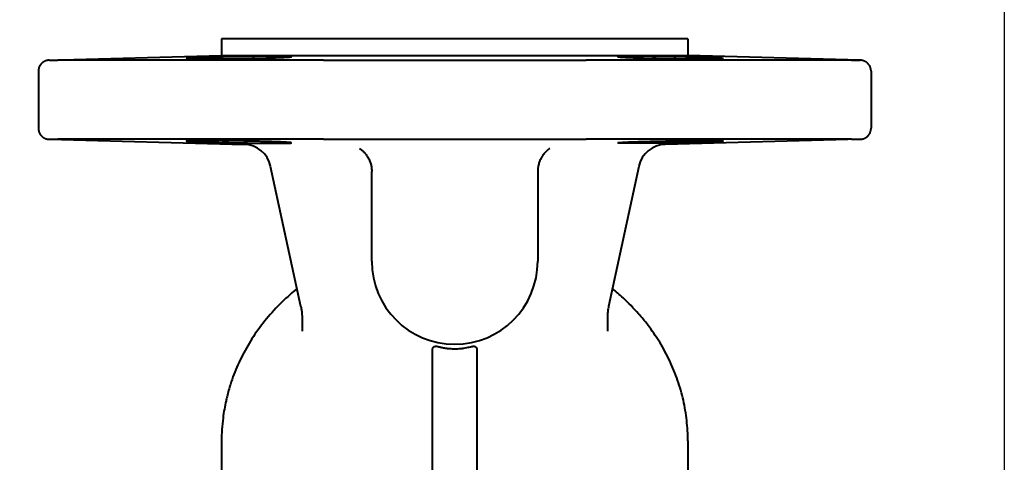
# Model space of a CAD drawing. Header units: millimetres. Extents: x -4428 to 3866, y -3426 to 3855.
# Tile 42 of 191: x -130 to 48, y -1969 to -1889. Entities that reach past the tile are written whole.
import ezdxf

# ---------------------------------------------------------------- set-up
doc = ezdxf.new("R2010")
doc.units = ezdxf.units.MM
doc.linetypes.add('K5LT_BASIC', pattern=[0])
doc.linetypes.add('K5LT_THIN', pattern=[0])
doc.layers.add('Системный слой', color=7, linetype='Continuous')
doc.styles.add('KDIMTEXTSTYLE', font='GOST_AU.SHX', dxfattribs={"width": 0.96, "oblique": 15, "height": 5})
doc.dimstyles.new('KDIMSTYLE (1.00)', dxfattribs={"dimtxt": 5, "dimasz": 1, "dimexe": 2, "dimexo": 0, "dimgap": 1, "dimtad": 1, "dimtxsty": 'KDIMTEXTSTYLE', "dimsah": 1, "dimcen": 0, "dimdle": 1, "dimadec": 0, "dimazin": 0, "dimtfac": 0.667, "dimtmove": 0, "dimatfit": 3, "dimfxl": 1, "dimtvp": 1, "dimtolj": 1, "dimtzin": 0, "dimarcsym": 0})

# ---------------------------------------------------------------- blocks, each defined once
blk = doc.blocks.new('KDIMARROW_01')
at = {"layer": 'Системный слой'}
blk.add_hatch(color=0, dxfattribs=at).paths.add_polyline_path([(0, 0), (-5, 0.66), (-4.5, 0), (-5, -0.66)])
at = {"layer": 'Системный слой', "color": 0, "linetype": 'K5LT_THIN', "lineweight": 20}
for p, q in [((-4.5, 0), (-5, 0.66)), ((-5, 0.66), (0, 0)), ((0, 0), (-5, -0.66)), ((-5, -0.66), (-4.5, 0)), ((0, 0), (-1, 0))]:
    blk.add_line(p, q, dxfattribs=at)
blk = doc.blocks.new('U22')
at = {"layer": 'Системный слой', "color": 150, "linetype": 'K5LT_BASIC', "lineweight": 40, "true_color": 0x0080ff}
for p, q in [((-9.34, -1892.59), (-93.34, -1892.59)), ((-93.34, -1892.59), (-93.34, -1895.59)), ((-9.34, -1892.59), (-9.34, -1895.59)), ((-124.39, -1896.41), (-93.34, -1895.59)), ((-93.34, -1895.59), (-9.34, -1895.59)), ((21.72, -1896.41), (-9.34, -1895.59)), ((-124.39, -1896.41), (-122.81, -1896.4)), ((-75, -1896.41), (-122.81, -1896.41)), ((20.12, -1896.41), (-27.64, -1896.41)), ((20.12, -1896.4), (21.72, -1896.41)), ((-126.34, -1898.4), (-126.34, -1908.64)), ((23.66, -1898.4), (23.66, -1908.64)), ((-124.39, -1910.64), (-89.26, -1911.56)), ((-124.39, -1910.64), (-122.81, -1910.64)), ((-75, -1910.64), (-122.81, -1910.64)), ((20.12, -1910.64), (-27.64, -1910.64)), ((21.72, -1910.64), (-13.41, -1911.56)), ((20.12, -1910.64), (21.72, -1910.64)), ((-68.48, -1912.29), (-68.48, -1912.29)), ((-34.2, -1912.29), (-34.2, -1912.29)), ((-79.06, -1940.72), (-84.51, -1915.51)), ((-18.17, -1915.51), (-23.61, -1940.72)), ((-66.28, -1916.42), (-66.28, -1916.42)), ((-66.28, -1932.59), (-66.28, -1916.42)), ((-36.39, -1916.42), (-36.39, -1932.59)), ((-79.06, -1940.72), (-79.06, -1940.72)), ((-23.61, -1940.72), (-23.61, -1940.72)), ((-23.61, -1940.72), (-23.61, -1940.72)), ((-78.84, -1942.8), (-78.84, -1942.8)), ((-78.84, -1942.8), (-78.84, -1945.18)), ((-23.84, -1942.81), (-23.84, -1942.81)), ((-23.84, -1942.81), (-23.84, -1945.18)), ((-78.84, -1945.18), (-78.84, -1945.2)), ((-23.84, -1945.18), (-23.84, -1945.18)), ((-23.84, -1945.18), (-23.84, -1945.18)), ((-55.34, -2025.5), (-55.34, -1948.59)), ((-47.34, -1948.59), (-47.34, -2025.5)), ((-93.34, -1964.93), (-93.34, -1972.31)), ((-9.34, -1964.93), (-9.34, -2010.08))]:
    blk.add_line(p, q, dxfattribs=at)
for centre, radius, start, end in [((-89.39, -1916.56), 5, 12.1926, 88.5), ((-13.28, -1916.56), 5, 91.5, 167.8074), ((-51.34, -1932.59), 14.95, 180, 0)]:
    blk.add_arc(centre, radius, start, end, dxfattribs=at)
for points, knots in [([(-80.73, -1895.77), (-80.73, -1895.76), (-80.76, -1895.75), (-80.92, -1895.73), (-81.17, -1895.72), (-81.52, -1895.7), (-81.94, -1895.69), (-82.44, -1895.69), (-82.99, -1895.68), (-83.6, -1895.68), (-84.37, -1895.69), (-85.28, -1895.69), (-86.45, -1895.7), (-87.86, -1895.72), (-89.72, -1895.76), (-91.66, -1895.8), (-93.35, -1895.84), (-94.51, -1895.88), (-95.45, -1895.9), (-96.2, -1895.93), (-96.86, -1895.95), (-97.34, -1895.97), (-97.8, -1895.99), (-98.24, -1896.01), (-98.71, -1896.03), (-99.11, -1896.05), (-99.43, -1896.07), (-99.64, -1896.09), (-99.72, -1896.11), (-99.73, -1896.12), (-99.73, -1896.12)], [0, 0, 0, 0, 1.056071, 2.043096, 3.167898, 4.024413, 5.121966, 6.0367, 6.931683, 7.935804, 8.813582, 10.111979, 11.418047, 12.888829, 14.76908, 17.269046, 18.898635, 20.191976, 21.225251, 22.264589, 23.104818, 23.958106, 24.475069, 25.360919, 26.286195, 27.414893, 28.426369, 29.487372, 30.601765, 31, 31, 31, 31]), ([(-99.73, -1896.12), (-99.73, -1896.12), (-99.68, -1896.14), (-99.51, -1896.15), (-99.26, -1896.16), (-99, -1896.17), (-98.72, -1896.17), (-98.39, -1896.18), (-97.87, -1896.18), (-97.17, -1896.18), (-96.3, -1896.18), (-95.33, -1896.18), (-94.28, -1896.17), (-93.17, -1896.16), (-91.82, -1896.14), (-90.63, -1896.13), (-89.28, -1896.1), (-88.15, -1896.08), (-86.78, -1896.05), (-85.57, -1896.02), (-84.5, -1895.99), (-83.68, -1895.96), (-83.02, -1895.94), (-82.46, -1895.91), (-81.93, -1895.89), (-81.49, -1895.86), (-81.15, -1895.84), (-80.94, -1895.82), (-80.81, -1895.8), (-80.74, -1895.78), (-80.73, -1895.77), (-80.73, -1895.77)], [0, 0, 0, 0, 1.247383, 2.286521, 3.296333, 4.169273, 4.639487, 5.397657, 6.412676, 7.684176, 8.963492, 10.242801, 11.522104, 12.801401, 14.080685, 15.99816, 16.631327, 18.404165, 19.655893, 21.245797, 22.687938, 23.792954, 24.69052, 25.766297, 26.711524, 27.849533, 28.99082, 29.890733, 30.530989, 31.289065, 32, 32, 32, 32]), ([(-2.95, -1896.12), (-2.95, -1896.11), (-2.99, -1896.1), (-3.16, -1896.08), (-3.42, -1896.06), (-3.8, -1896.04), (-4.23, -1896.02), (-4.7, -1895.99), (-5.16, -1895.98), (-5.73, -1895.95), (-6.37, -1895.93), (-7.07, -1895.91), (-7.87, -1895.88), (-8.82, -1895.86), (-10.39, -1895.81), (-12.16, -1895.77), (-14.05, -1895.74), (-15.52, -1895.71), (-16.82, -1895.7), (-17.84, -1895.69), (-18.68, -1895.68), (-19.38, -1895.68), (-20.01, -1895.69), (-20.54, -1895.69), (-20.99, -1895.7), (-21.36, -1895.71), (-21.63, -1895.72), (-21.8, -1895.74), (-21.91, -1895.75), (-21.95, -1895.76), (-21.95, -1895.77)], [0, 0, 0, 0, 1.173721, 2.14719, 3.165574, 4.238471, 5.360381, 6.043532, 6.94446, 7.690311, 8.673737, 9.653354, 10.38773, 11.602436, 12.964741, 15.547459, 17.097556, 18.866819, 20.260971, 21.498322, 22.58073, 23.552765, 24.524786, 25.607173, 26.490368, 27.446939, 28.512167, 29.202797, 29.939598, 31, 31, 31, 31]), ([(-21.95, -1895.77), (-21.95, -1895.78), (-21.91, -1895.79), (-21.75, -1895.81), (-21.48, -1895.84), (-21.08, -1895.87), (-20.57, -1895.9), (-19.99, -1895.92), (-19.29, -1895.95), (-18.52, -1895.98), (-17.61, -1896), (-16.71, -1896.03), (-15.85, -1896.05), (-15.06, -1896.07), (-13.95, -1896.09), (-12.84, -1896.11), (-11.65, -1896.13), (-10.66, -1896.14), (-9.5, -1896.16), (-8.39, -1896.17), (-7.34, -1896.18), (-6.37, -1896.18), (-5.51, -1896.18), (-4.8, -1896.18), (-4.29, -1896.18), (-3.94, -1896.17), (-3.65, -1896.17), (-3.36, -1896.16), (-3.09, -1896.15), (-2.97, -1896.13), (-2.95, -1896.12), (-2.95, -1896.12)], [0, 0, 0, 0, 1.094124, 2.116567, 3.279596, 4.465295, 5.567716, 6.694004, 7.784661, 9.005207, 10.057863, 11.422406, 12.322859, 13.080994, 14.096124, 16.001843, 16.647258, 17.926698, 19.206103, 20.485479, 21.764827, 23.044158, 24.319543, 25.583116, 26.586193, 27.332393, 27.91699, 28.845871, 30.039153, 31.297788, 32, 32, 32, 32]), ([(-75, -1896.4), (-72.76, -1896.4), (-68.48, -1896.41), (-62.21, -1896.41), (-56.26, -1896.41), (-50.37, -1896.41), (-44.23, -1896.41), (-38.23, -1896.41), (-32.64, -1896.4), (-29.22, -1896.4), (-27.64, -1896.4)], [0, 0, 0, 0, 1.619905, 3.048834, 4.360859, 5.711318, 7.078888, 8.556687, 9.856617, 11, 11, 11, 11]), ([(20.12, -1896.41), (20.17, -1896.41), (20.26, -1896.41), (20.38, -1896.41), (20.49, -1896.41), (20.59, -1896.41), (20.69, -1896.41), (20.93, -1896.41), (21.17, -1896.41), (21.41, -1896.41), (21.54, -1896.41), (21.62, -1896.41), (21.67, -1896.41), (21.7, -1896.41), (21.71, -1896.41), (21.72, -1896.41), (21.72, -1896.41)], [0, 0, 0, 0, 0.792115, 1.50216, 2.130136, 2.717853, 3.347378, 4.12236, 7.61627, 9.204993, 11.841698, 12.755337, 14.132162, 15.017784, 16.002205, 17, 17, 17, 17]), ([(-80.73, -1911.28), (-80.73, -1911.27), (-80.76, -1911.26), (-80.92, -1911.23), (-81.2, -1911.21), (-81.6, -1911.18), (-82.1, -1911.15), (-82.68, -1911.13), (-83.38, -1911.1), (-84.15, -1911.07), (-85.06, -1911.04), (-85.96, -1911.02), (-86.83, -1911), (-87.61, -1910.98), (-88.73, -1910.96), (-89.84, -1910.94), (-91.03, -1910.92), (-92.02, -1910.9), (-93.17, -1910.89), (-94.29, -1910.88), (-95.33, -1910.87), (-96.3, -1910.87), (-97.17, -1910.87), (-97.87, -1910.87), (-98.39, -1910.87), (-98.73, -1910.88), (-99.02, -1910.88), (-99.32, -1910.89), (-99.58, -1910.9), (-99.71, -1910.92), (-99.73, -1910.93), (-99.73, -1910.93)], [0, 0, 0, 0, 1.094137, 2.116587, 3.279629, 4.465334, 5.567753, 6.694039, 7.784696, 9.005241, 10.057897, 11.42244, 12.322892, 13.081025, 14.096158, 16.001843, 16.647292, 17.926732, 19.206137, 20.485513, 21.764861, 23.044192, 24.319577, 25.58315, 26.586226, 27.332426, 27.917021, 28.845901, 30.039175, 31.297798, 32, 32, 32, 32]), ([(-99.73, -1910.93), (-99.73, -1910.94), (-99.69, -1910.95), (-99.52, -1910.97), (-99.25, -1910.99), (-98.88, -1911.01), (-98.44, -1911.03), (-97.97, -1911.05), (-97.51, -1911.07), (-96.94, -1911.1), (-96.3, -1911.12), (-95.61, -1911.14), (-94.81, -1911.16), (-93.85, -1911.19), (-92.28, -1911.23), (-90.51, -1911.27), (-88.62, -1911.31), (-87.15, -1911.34), (-85.85, -1911.35), (-84.83, -1911.36), (-84, -1911.36), (-83.3, -1911.37), (-82.67, -1911.36), (-82.13, -1911.36), (-81.68, -1911.35), (-81.31, -1911.34), (-81.05, -1911.33), (-80.87, -1911.31), (-80.76, -1911.3), (-80.73, -1911.29), (-80.73, -1911.28)], [0, 0, 0, 0, 1.173723, 2.147194, 3.165573, 4.238468, 5.360377, 6.043532, 6.944459, 7.690309, 8.673737, 9.653352, 10.387727, 11.602431, 12.964734, 15.547462, 17.097553, 18.866823, 20.260975, 21.498323, 22.58073, 23.552765, 24.524786, 25.607171, 26.490365, 27.446939, 28.512164, 29.202789, 29.939608, 31, 31, 31, 31]), ([(-75, -1910.64), (-73.9, -1910.64), (-71.8, -1910.64), (-68.82, -1910.64), (-66.23, -1910.64), (-63.89, -1910.64), (-61.63, -1910.64), (-59.25, -1910.64), (-56.73, -1910.64), (-54.19, -1910.64), (-51.7, -1910.64), (-49.4, -1910.64), (-46.96, -1910.64), (-44.37, -1910.64), (-41.62, -1910.64), (-39.24, -1910.64), (-37.11, -1910.64), (-34.9, -1910.64), (-32.41, -1910.64), (-29.9, -1910.64), (-28.34, -1910.64), (-27.64, -1910.64)], [0, 0, 0, 0, 1.59725, 3.006061, 4.226433, 5.22346, 6.2683, 7.360951, 8.501569, 9.73077, 10.845143, 11.911712, 12.869791, 14.180316, 15.464229, 16.65888, 17.483462, 18.421183, 19.749386, 20.987798, 22, 22, 22, 22]), ([(-21.95, -1911.28), (-21.95, -1911.27), (-21.92, -1911.26), (-21.81, -1911.24), (-21.64, -1911.22), (-21.44, -1911.21), (-21.17, -1911.19), (-20.9, -1911.17), (-20.62, -1911.16), (-20.31, -1911.14), (-19.97, -1911.13), (-19.59, -1911.11), (-19.18, -1911.09), (-18.72, -1911.08), (-18.17, -1911.06), (-17.52, -1911.04), (-16.71, -1911.02), (-15.91, -1911), (-15.06, -1910.98), (-14.14, -1910.96), (-13.04, -1910.94), (-11.85, -1910.92), (-10.66, -1910.9), (-9.5, -1910.89), (-8.39, -1910.88), (-7.34, -1910.87), (-6.38, -1910.87), (-5.51, -1910.87), (-4.75, -1910.87), (-4.15, -1910.87), (-3.73, -1910.88), (-3.47, -1910.89), (-3.3, -1910.89), (-3.18, -1910.9), (-3.06, -1910.91), (-2.97, -1910.92), (-2.95, -1910.93), (-2.95, -1910.93)], [0, 0, 0, 0, 1.146413, 2.328311, 2.933133, 4.156862, 4.958741, 5.740527, 6.500624, 7.219228, 7.951228, 8.698113, 9.486712, 10.27589, 11.064244, 12.204338, 13.344077, 14.610325, 15.53875, 16.748878, 18.240241, 19.759626, 21.278962, 22.798249, 24.317506, 25.836729, 27.355935, 28.875123, 30.39431, 31.885594, 33.09579, 34.024496, 34.672404, 35.291898, 35.869995, 36.969982, 38, 38, 38, 38]), ([(-2.95, -1910.93), (-2.95, -1910.94), (-2.99, -1910.95), (-3.17, -1910.97), (-3.41, -1910.99), (-3.68, -1911), (-3.95, -1911.02), (-4.28, -1911.04), (-4.8, -1911.06), (-5.51, -1911.09), (-6.32, -1911.12), (-7.08, -1911.14), (-7.88, -1911.17), (-8.83, -1911.19), (-10.4, -1911.23), (-12.17, -1911.28), (-14.06, -1911.31), (-15.53, -1911.34), (-16.83, -1911.35), (-17.73, -1911.36), (-18.5, -1911.36), (-19.17, -1911.37), (-19.91, -1911.36), (-20.55, -1911.36), (-21.03, -1911.35), (-21.39, -1911.34), (-21.63, -1911.33), (-21.8, -1911.31), (-21.91, -1911.3), (-21.95, -1911.29), (-21.95, -1911.28)], [0, 0, 0, 0, 1.210079, 2.217849, 3.19676, 4.042735, 4.498462, 5.233079, 6.216628, 7.448628, 8.680551, 9.663972, 10.398347, 11.613056, 12.975357, 15.558081, 17.108171, 18.877439, 20.271589, 21.508936, 22.163477, 23.250905, 24.321095, 25.583222, 26.753504, 27.468446, 28.520778, 29.209554, 29.94383, 31, 31, 31, 31]), ([(20.12, -1910.64), (20.15, -1910.64), (20.22, -1910.64), (20.33, -1910.64), (20.43, -1910.64), (20.52, -1910.64), (20.62, -1910.64), (20.77, -1910.64), (20.98, -1910.64), (21.21, -1910.64), (21.4, -1910.64), (21.52, -1910.64), (21.6, -1910.64), (21.65, -1910.64), (21.69, -1910.64), (21.71, -1910.64), (21.72, -1910.64), (21.72, -1910.64)], [0, 0, 0, 0, 0.570367, 1.259104, 1.876917, 2.5029, 3.044863, 3.6921, 5.732331, 7.8002, 9.921591, 11.937948, 13.101347, 14.238966, 15.473689, 16.770437, 18, 18, 18, 18]), ([(-68.48, -1912.29), (-68.41, -1912.33), (-68.34, -1912.38), (-68.24, -1912.46), (-68.21, -1912.48), (-68.14, -1912.54), (-68.1, -1912.56), (-68.01, -1912.65), (-67.94, -1912.7), (-67.76, -1912.87), (-67.64, -1912.99), (-67.38, -1913.29), (-67.23, -1913.48), (-66.97, -1913.88), (-66.86, -1914.08), (-66.66, -1914.51), (-66.58, -1914.72), (-66.44, -1915.17), (-66.39, -1915.39), (-66.31, -1915.88), (-66.28, -1916.15), (-66.28, -1916.42)], [0, 0, 0, 0, 0.922737, 0.922737, 1.399958, 1.399958, 1.87718, 1.87718, 2.815708, 2.815708, 4.660936, 4.660936, 7.280165, 7.280165, 9.885754, 9.885754, 12.466341, 12.466341, 15.006374, 15.006374, 18, 18, 18, 18]), ([(-34.2, -1912.29), (-34.27, -1912.33), (-34.33, -1912.38), (-34.43, -1912.46), (-34.47, -1912.48), (-34.53, -1912.54), (-34.57, -1912.56), (-34.67, -1912.65), (-34.73, -1912.7), (-34.91, -1912.87), (-35.03, -1912.99), (-35.3, -1913.29), (-35.44, -1913.48), (-35.7, -1913.88), (-35.81, -1914.08), (-36.01, -1914.51), (-36.1, -1914.72), (-36.23, -1915.16), (-36.29, -1915.39), (-36.37, -1915.88), (-36.39, -1916.15), (-36.39, -1916.42)], [0, 0, 0, 0, 0.922762, 0.922762, 1.399907, 1.399907, 1.877052, 1.877052, 2.815431, 2.815431, 4.660365, 4.660365, 7.279592, 7.279592, 9.885182, 9.885182, 12.465773, 12.465773, 15.005813, 15.005813, 18, 18, 18, 18]), ([(-79.75, -1937.54), (-80.16, -1937.87), (-80.57, -1938.21), (-82, -1939.47), (-82.98, -1940.43), (-84.81, -1942.41), (-85.67, -1943.44), (-87.24, -1945.57), (-87.97, -1946.66), (-89.28, -1948.9), (-89.87, -1950.05), (-90.91, -1952.37), (-91.36, -1953.56), (-91.97, -1955.48), (-92.18, -1956.21), (-92.42, -1957.2), (-92.48, -1957.45), (-92.65, -1958.2), (-92.75, -1958.7), (-92.93, -1959.73), (-93.01, -1960.27), (-93.25, -1962.18), (-93.34, -1963.56), (-93.34, -1964.93)], [21.464532, 21.464532, 21.464532, 21.464532, 21.837224, 21.837224, 22.799448, 22.799448, 23.747331, 23.747331, 24.680384, 24.680384, 25.600887, 25.600887, 26.510485, 26.510485, 27.058135, 27.058135, 27.244307, 27.244307, 27.61097, 27.61097, 28.005843, 28.005843, 29, 29, 29, 29]), ([(-9.34, -1964.93), (-9.34, -1963.7), (-9.41, -1962.47), (-9.68, -1960.02), (-9.88, -1958.8), (-10.43, -1956.39), (-10.77, -1955.19), (-11.59, -1952.83), (-12.06, -1951.67), (-13.14, -1949.39), (-13.75, -1948.26), (-15.09, -1946.07), (-15.83, -1945.01), (-17.12, -1943.32), (-17.65, -1942.68), (-19.09, -1941.05), (-20.03, -1940.09), (-21.64, -1938.61), (-22.28, -1938.07), (-22.93, -1937.54)], [0, 0, 0, 0, 0.889182, 0.889182, 1.779912, 1.779912, 2.673901, 2.673901, 3.575279, 3.575279, 4.485994, 4.485994, 5.407976, 5.407976, 5.997394, 5.997394, 6.942497, 6.942497, 7.529061, 7.529061, 7.529061, 7.529061]), ([(-79.06, -1940.72), (-79.04, -1940.79), (-79.03, -1940.85), (-79.02, -1940.93), (-79.01, -1940.94), (-79.01, -1940.97), (-79, -1941), (-78.99, -1941.05), (-78.99, -1941.08), (-78.98, -1941.11), (-78.98, -1941.13), (-78.97, -1941.16), (-78.97, -1941.17), (-78.97, -1941.19), (-78.97, -1941.2), (-78.97, -1941.21), (-78.96, -1941.22), (-78.96, -1941.23), (-78.96, -1941.24), (-78.96, -1941.25), (-78.96, -1941.26), (-78.96, -1941.28), (-78.95, -1941.29), (-78.95, -1941.32), (-78.94, -1941.34), (-78.93, -1941.41), (-78.93, -1941.46), (-78.91, -1941.59), (-78.9, -1941.69), (-78.88, -1941.92), (-78.86, -1942.05), (-78.85, -1942.33), (-78.84, -1942.47), (-78.84, -1942.67), (-78.84, -1942.74), (-78.84, -1942.8)], [0.012981, 0.012981, 0.012981, 0.012981, 2.514207, 2.514207, 2.839185, 2.839185, 3.931095, 3.931095, 4.744237, 4.744237, 5.349781, 5.349781, 5.800727, 5.800727, 6.136545, 6.136545, 6.386628, 6.386628, 6.63671, 6.63671, 6.859759, 6.859759, 7.29234, 7.29234, 8.150743, 8.150743, 9.86755, 9.86755, 13.287645, 13.287645, 18.487645, 18.487645, 23.687645, 23.687645, 25.999764, 25.999764, 25.999764, 25.999764]), ([(-23.61, -1940.72), (-23.64, -1940.86), (-23.67, -1941), (-23.72, -1941.27), (-23.74, -1941.41), (-23.76, -1941.58), (-23.76, -1941.61), (-23.77, -1941.66), (-23.77, -1941.69), (-23.78, -1941.72), (-23.78, -1941.73), (-23.78, -1941.76), (-23.78, -1941.77), (-23.78, -1941.79), (-23.79, -1941.8), (-23.79, -1941.84), (-23.79, -1941.86), (-23.8, -1941.93), (-23.8, -1941.98), (-23.81, -1942.11), (-23.82, -1942.2), (-23.83, -1942.46), (-23.84, -1942.63), (-23.84, -1942.8)], [0.000705, 0.000705, 0.000705, 0.000705, 5, 5, 10, 10, 11.085907, 11.085907, 11.973417, 11.973417, 12.399297, 12.399297, 12.825177, 12.825177, 13.237955, 13.237955, 14.063511, 14.063511, 15.708073, 15.708073, 18.984093, 18.984093, 24.993792, 24.993792, 24.993792, 24.993792]), ([(-55.34, -1948.59), (-55.34, -1948.51), (-55.33, -1948.38), (-55.29, -1948.25), (-55.26, -1948.18), (-55.24, -1948.13), (-55.2, -1948.09), (-55.16, -1948.04), (-55.11, -1947.99), (-55.05, -1947.95), (-54.97, -1947.92), (-54.88, -1947.9), (-54.76, -1947.88), (-54.65, -1947.88), (-54.55, -1947.89), (-54.45, -1947.91), (-54.37, -1947.93), (-54.34, -1947.94)], [0, 0, 0, 0, 3.148303, 4.948375, 5.712276, 6.317581, 7.142528, 8.153688, 8.99517, 10.189734, 11.141633, 12.044393, 13.709532, 15.077905, 15.631857, 16.938242, 18, 18, 18, 18]), ([(-54.34, -1947.94), (-54.31, -1947.94), (-54.27, -1947.95), (-54.21, -1947.97), (-54.17, -1947.98), (-54.13, -1947.99), (-54.1, -1948), (-54.07, -1948), (-54.04, -1948.01), (-54.02, -1948.02), (-53.99, -1948.02), (-53.95, -1948.03), (-53.91, -1948.04), (-53.87, -1948.05), (-53.84, -1948.06), (-53.82, -1948.06), (-53.8, -1948.07), (-53.79, -1948.07), (-53.77, -1948.07), (-53.75, -1948.08), (-53.73, -1948.08), (-53.7, -1948.09), (-53.66, -1948.1), (-53.6, -1948.11), (-53.52, -1948.13), (-53.41, -1948.15), (-53.3, -1948.17), (-53.14, -1948.19), (-52.92, -1948.23), (-52.55, -1948.28), (-52.11, -1948.32), (-51.61, -1948.34), (-51.18, -1948.34), (-50.75, -1948.33), (-50.25, -1948.29), (-49.71, -1948.23), (-49.16, -1948.13), (-48.69, -1948.03), (-48.44, -1947.96), (-48.34, -1947.94)], [0, 0, 0, 0, 0.023471, 0.046941, 0.058677, 0.070412, 0.082147, 0.093883, 0.09975, 0.105618, 0.117353, 0.129089, 0.140824, 0.15195, 0.163076, 0.174202, 0.179765, 0.185328, 0.196827, 0.208326, 0.219824, 0.231323, 0.254321, 0.277318, 0.323313, 0.369308, 0.415303, 0.461297, 0.553287, 0.645277, 0.829256, 0.948113, 1.066969, 1.185825, 1.304681, 1.478511, 1.652341, 1.82617, 2, 2, 2, 2]), ([(-48.34, -1947.94), (-48.26, -1947.91), (-48.13, -1947.89), (-47.97, -1947.88), (-47.87, -1947.89), (-47.8, -1947.9), (-47.73, -1947.91), (-47.66, -1947.94), (-47.59, -1947.98), (-47.51, -1948.04), (-47.46, -1948.1), (-47.4, -1948.2), (-47.36, -1948.31), (-47.34, -1948.46), (-47.34, -1948.55), (-47.34, -1948.59)], [0, 0, 0, 0, 2.152821, 3.513372, 4.332256, 5.01581, 5.741713, 6.399898, 7.605383, 8.677898, 10.134125, 10.761677, 12.967264, 14.574064, 16, 16, 16, 16])]:
    blk.add_open_spline(points, degree=3, knots=knots, dxfattribs=at)
for points in [[(-124.39, -1896.41), (-125.54, -1896.44), (-126.34, -1897.26), (-126.34, -1898.4)], [(23.66, -1898.4), (23.66, -1897.26), (22.86, -1896.44), (21.72, -1896.41)], [(-126.34, -1908.64), (-126.34, -1909.79), (-125.54, -1910.61), (-124.39, -1910.64)], [(21.72, -1910.64), (22.86, -1910.61), (23.66, -1909.79), (23.66, -1908.64)]]:
    blk.add_rational_spline(points, [0.95732607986, 0.776265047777, 0.776265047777, 0.95732607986], degree=3, dxfattribs=at)
for points in [[(-124.39, -1896.41), (-124.39, -1896.41), (-124.27, -1896.41), (-123.74, -1896.41), (-123.15, -1896.41), (-122.81, -1896.41)], [(-124.39, -1910.64), (-124.39, -1910.64), (-124.27, -1910.64), (-123.74, -1910.64), (-123.15, -1910.64), (-122.81, -1910.64)]]:
    blk.add_open_spline(points, degree=3, dxfattribs=at)

msp = doc.modelspace()

# ---------------------------------------------------------------- block references
at = {"layer": 'Системный слой'}
msp.add_blockref('U22', (0, 0), dxfattribs=at)

# ---------------------------------------------------------------- dimensions: what is measured, and where the dimension line sits
at = {"layer": 'Системный слой', "color": 7}
msp.add_linear_dim(base=(-4135.336, -3162.711), p1=(47.664, -1618.592), p2=(-4135.336, -1408.744), location=(-2079.336, -3162.711), dimstyle='KDIMSTYLE (1.00)', override={"dimexo": 0, "dimpost": '\\H75.0;\\W0.965;\\Q15;<>', "dimblk1": 'KDIMARROW_01', "dimblk2": 'KDIMARROW_01', "dimse1": 0, "dimse2": 0, "dimclrt": 7, "dimtolj": 1}, dxfattribs=at).render()

doc.saveas('drawing.dxf')
